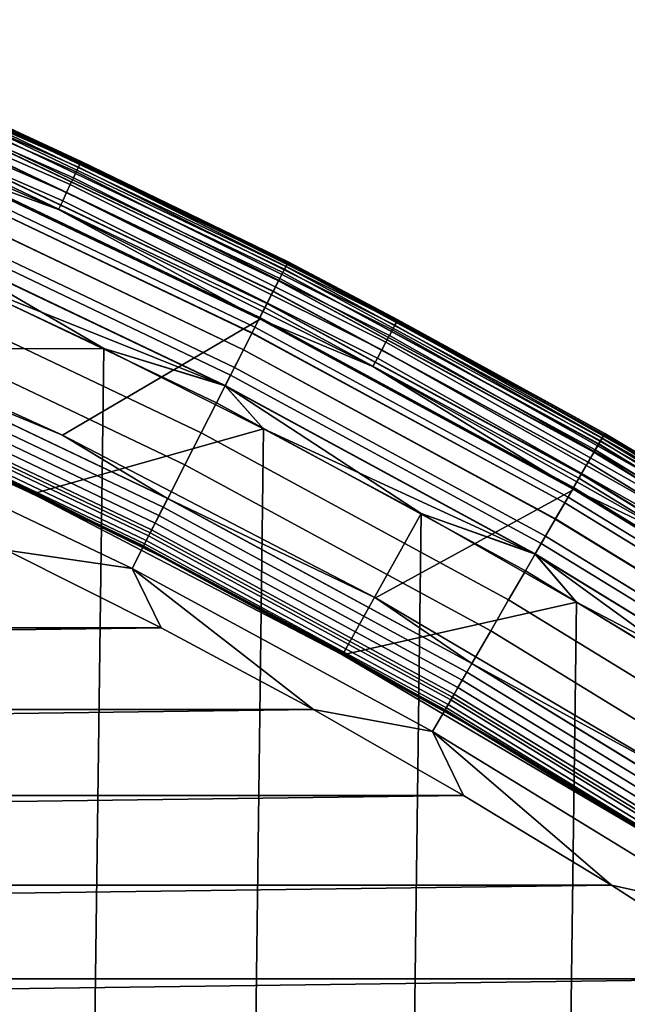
# Model space of a CAD drawing. Header units: metres. Extents: x -22 to 239, y -22 to 22.
# Tile 73 of 256: x 8.92 to 10.82, y 16.83 to 19.91. Entities that reach past the tile are written whole.
import ezdxf

# ---------------------------------------------------------------- set-up
doc = ezdxf.new("R2010")
doc.units = ezdxf.units.M
doc.layers.add('solid_10_151_033_XXX', color=7, linetype='CONTINUOUS')

msp = doc.modelspace()

# ---------------------------------------------------------------- linework, layer by layer
at = {"layer": 'solid_10_151_033_XXX'}
for points in [[(8.09147, 19.895851, 213.359375), (9.104955, 19.452932, 213.359375), (9.098006, 19.438087, 213.332565), (8.085295, 19.880669, 213.332565)], [(8.095987, 19.906961, 213.388412), (9.110039, 19.463795, 213.388412), (9.104955, 19.452932, 213.359375), (8.09147, 19.895851, 213.359375)], [(8.098737, 19.913721, 213.418961), (9.113132, 19.470404, 213.418961), (9.110039, 19.463795, 213.388412), (8.095987, 19.906961, 213.388412)], [(8.098737, 19.913721, 213.418961), (8.744838, 19.641228, 213.449997), (9.113132, 19.470404, 213.418961)], [(8.077615, 19.861784, 213.30867), (9.089365, 19.419624, 213.30867), (9.079243, 19.397999, 213.288254), (8.06862, 19.839666, 213.288254)], [(8.085295, 19.880669, 213.332565), (9.098006, 19.438087, 213.332565), (9.089365, 19.419624, 213.30867), (8.077615, 19.861784, 213.30867)], [(8.06862, 19.839666, 213.288254), (9.079243, 19.397999, 213.288254), (9.067891, 19.373745, 213.27182), (8.058532, 19.814861, 213.27182)], [(8.058532, 19.814861, 213.27182), (9.067891, 19.373745, 213.27182), (9.055589, 19.34746, 213.259796), (8.047599, 19.787977, 213.259796)], [(8.047599, 19.787977, 213.259796), (9.055589, 19.34746, 213.259796), (9.04264, 19.319796, 213.252457), (8.036091, 19.759682, 213.252457)], [(8.036091, 19.759682, 213.252457), (9.04264, 19.319796, 213.252457), (8.666456, 19.457197, 213.25)], [(8.720918, 19.587502, 269.121063), (9.734097, 19.10424, 269.121063), (9.748878, 19.133253, 268.999603), (8.734161, 19.617249, 268.999603)], [(8.737902, 19.625648, 1.170527), (9.753054, 19.141445, 1.170527), (9.743494, 19.122684, 1.108537), (8.729337, 19.606411, 1.108537)], [(8.729439, 19.60664, 212.49086), (9.743608, 19.122906, 212.49086), (9.75313, 19.141596, 212.428833), (8.73797, 19.625803, 212.428833)], [(8.734161, 19.617249, 268.999603), (9.748878, 19.133253, 268.999603), (9.757812, 19.150784, 268.875427), (8.742164, 19.635221, 268.875427)], [(8.743098, 19.63732, 1.234737), (9.758854, 19.152828, 1.234737), (9.753054, 19.141445, 1.170527), (8.737902, 19.625648, 1.170527)], [(8.73797, 19.625803, 212.428833), (9.75313, 19.141596, 212.428833), (9.758892, 19.152905, 212.364609), (8.743133, 19.637398, 212.364609)], [(8.742164, 19.635221, 268.875427), (9.757812, 19.150784, 268.875427), (9.760793, 19.156641, 268.75), (8.744835, 19.641228, 268.75)], [(9.758854, 19.152828, 1.234737), (8.743098, 19.63732, 1.234737), (8.744838, 19.641228, 1.3), (9.760796, 19.156641, 1.3)], [(8.743133, 19.637398, 212.364609), (9.758892, 19.152905, 212.364609), (9.760796, 19.156641, 212.300003), (8.744838, 19.641228, 212.300003)], [(8.744835, 19.641228, 268.75), (9.760793, 19.156641, 268.75), (9.760796, 19.156641, 213.449997), (8.744838, 19.641228, 213.449997)], [(9.760796, 19.156641, 1.3), (8.744838, 19.641228, 1.3), (8.744838, 19.641228, 212.300003), (9.760796, 19.156641, 212.300003)], [(9.113132, 19.470404, 213.418961), (8.744838, 19.641228, 213.449997), (9.760796, 19.156641, 213.449997)], [(8.702579, 19.54631, 269.238434), (9.713627, 19.064066, 269.238434), (9.734097, 19.10424, 269.121063), (8.720918, 19.587502, 269.121063)], [(8.729337, 19.606411, 1.108537), (9.743494, 19.122684, 1.108537), (9.73034, 19.096867, 1.04983), (8.717551, 19.579941, 1.04983)], [(8.717685, 19.58024, 212.549606), (9.730488, 19.097158, 212.549606), (9.743608, 19.122906, 212.49086), (8.729439, 19.60664, 212.49086)], [(8.717551, 19.579941, 1.04983), (9.73034, 19.096867, 1.04983), (9.713816, 19.064436, 0.995412), (8.702747, 19.546692, 0.995412)], [(8.702909, 19.547054, 212.604065), (9.713997, 19.064791, 212.604065), (9.730488, 19.097158, 212.549606), (8.717685, 19.58024, 212.549606)], [(8.679345, 19.494127, 269.350433), (9.687694, 19.01317, 269.350433), (9.713627, 19.064066, 269.238434), (8.702579, 19.54631, 269.238434)], [(8.702747, 19.546692, 0.995412), (9.713816, 19.064436, 0.995412), (9.694205, 19.025949, 0.946215), (8.685179, 19.507231, 0.946215)], [(8.685367, 19.507652, 212.65332), (9.694415, 19.026361, 212.65332), (9.713997, 19.064791, 212.604065), (8.702909, 19.547054, 212.604065)], [(8.651472, 19.431524, 269.455841), (9.656583, 18.95211, 269.455841), (9.687694, 19.01317, 269.350433), (8.679345, 19.494127, 269.350433)], [(8.685179, 19.507231, 0.946215), (9.694205, 19.025949, 0.946215), (9.671845, 18.982065, 0.903084), (8.665146, 19.462236, 0.903084)], [(8.665357, 19.462709, 212.696518), (9.672081, 18.982527, 212.696518), (9.694415, 19.026361, 212.65332), (8.685367, 19.507652, 212.65332)], [(8.665146, 19.462236, 0.903084), (9.671845, 18.982065, 0.903084), (9.647118, 18.933535, 0.866758), (8.642992, 19.412477, 0.866758)], [(8.643223, 19.412996, 212.73291), (9.647375, 18.93404, 212.73291), (9.672081, 18.982527, 212.696518), (8.665357, 19.462709, 212.696518)], [(9.110039, 19.463795, 213.388412), (10.099932, 18.969013, 213.388412), (10.094296, 18.958429, 213.359375), (9.104955, 19.452932, 213.359375)], [(9.113132, 19.470404, 213.418961), (10.103361, 18.975454, 213.418961), (10.099932, 18.969013, 213.388412), (9.110039, 19.463795, 213.388412)], [(9.113132, 19.470404, 213.418961), (9.760796, 19.156641, 213.449997), (10.103361, 18.975454, 213.418961)], [(9.055339, 18.614264, 213.25), (8.051414, 19.069994, 213.25), (8.666456, 19.457197, 213.25), (9.673222, 18.976795, 213.25)], [(8.619266, 19.359188, 269.553528), (9.620635, 18.881559, 269.553528), (9.656583, 18.95211, 269.455841), (8.651472, 19.431524, 269.455841)], [(9.04264, 19.319796, 213.252457), (9.673222, 18.976795, 213.25), (8.666456, 19.457197, 213.25)], [(9.098006, 19.438087, 213.332565), (10.086592, 18.94396, 213.332565), (10.077011, 18.925966, 213.30867), (9.089365, 19.419624, 213.30867)], [(9.104955, 19.452932, 213.359375), (10.094296, 18.958429, 213.359375), (10.086592, 18.94396, 213.332565), (9.098006, 19.438087, 213.332565)], [(8.642992, 19.412477, 0.866758), (9.647118, 18.933535, 0.866758), (9.620448, 18.881193, 0.83786), (8.619099, 19.358812, 0.83786)], [(8.619345, 19.359364, 212.761887), (9.620723, 18.881731, 212.761887), (9.647375, 18.93404, 212.73291), (8.643223, 19.412996, 212.73291)], [(9.089365, 19.419624, 213.30867), (10.077011, 18.925966, 213.30867), (10.065789, 18.90489, 213.288254), (9.079243, 19.397999, 213.288254)], [(9.067891, 19.373745, 213.27182), (10.053204, 18.881254, 213.27182), (10.039565, 18.855637, 213.259796), (9.055589, 19.34746, 213.259796)], [(9.079243, 19.397999, 213.288254), (10.065789, 18.90489, 213.288254), (10.053204, 18.881254, 213.27182), (9.067891, 19.373745, 213.27182)], [(8.583079, 19.277912, 269.642365), (9.580245, 18.80229, 269.642365), (9.620635, 18.881559, 269.553528), (8.619266, 19.359188, 269.553528)], [(8.619099, 19.358812, 0.83786), (9.620448, 18.881193, 0.83786), (9.592293, 18.825935, 0.816885), (8.593874, 19.302156, 0.816885)], [(8.594131, 19.302734, 212.782944), (9.59258, 18.826498, 212.782944), (9.620723, 18.881731, 212.761887), (8.619345, 19.359364, 212.761887)], [(9.055589, 19.34746, 213.259796), (10.039565, 18.855637, 213.259796), (10.025208, 18.828674, 213.252457), (9.04264, 19.319796, 213.252457)], [(9.04264, 19.319796, 213.252457), (10.025208, 18.828674, 213.252457), (9.673222, 18.976795, 213.25)], [(8.543311, 19.188591, 269.721405), (9.535856, 18.715172, 269.721405), (9.580245, 18.80229, 269.642365), (8.583079, 19.277912, 269.642365)], [(8.593874, 19.302156, 0.816885), (9.592293, 18.825935, 0.816885), (9.563135, 18.768709, 0.804193), (8.56775, 19.243483, 0.804193)], [(8.568014, 19.244076, 212.795715), (9.563429, 18.769287, 212.795715), (9.59258, 18.826498, 212.782944), (8.594131, 19.302734, 212.782944)], [(8.56775, 19.243483, 0.804193), (9.563135, 18.768709, 0.804193), (8.678222, 19.122982, 0.8)], [(8.568014, 19.244076, 212.795715), (8.678239, 19.122974, 212.800003), (9.184234, 18.885174, 212.800003)], [(8.568014, 19.244076, 212.795715), (9.184234, 18.885174, 212.800003), (9.563429, 18.769287, 212.795715)], [(8.500398, 19.092205, 269.789795), (9.487957, 18.621164, 269.789795), (9.535856, 18.715172, 269.721405), (8.543311, 19.188591, 269.721405)], [(9.757812, 19.150784, 268.875427), (10.746713, 18.613853, 268.875427), (10.749997, 18.619549, 268.75), (9.760793, 19.156641, 268.75)], [(10.747861, 18.615841, 1.234737), (9.758854, 19.152828, 1.234737), (9.760796, 19.156641, 1.3), (10.75, 18.619547, 1.3)], [(9.758892, 19.152905, 212.364609), (10.747904, 18.615915, 212.364609), (10.75, 18.619547, 212.300003), (9.760796, 19.156641, 212.300003)], [(9.760793, 19.156641, 268.75), (10.749997, 18.619549, 268.75), (10.75, 18.619547, 213.449997), (9.760796, 19.156641, 213.449997)], [(10.75, 18.619547, 1.3), (9.760796, 19.156641, 1.3), (9.760796, 19.156641, 212.300003), (10.75, 18.619547, 212.300003)], [(10.103361, 18.975454, 213.418961), (9.760796, 19.156641, 213.449997), (10.75, 18.619547, 213.449997)], [(7.968544, 18.88134, 212.800003), (9.184234, 18.885174, 212.800003), (8.678239, 19.122974, 212.800003)], [(8.166006, -19.347256, 0.8), (8.678222, 19.122982, 0.8), (9.184218, 18.885181, 0.8), (8.678244, -19.122972, 0.8)], [(9.563135, 18.768709, 0.804193), (9.184218, 18.885181, 0.8), (8.678222, 19.122982, 0.8)], [(9.743494, 19.122684, 1.108537), (10.730945, 18.586542, 1.108537), (10.716457, 18.561449, 1.04983), (9.73034, 19.096867, 1.04983)], [(9.730488, 19.097158, 212.549606), (10.71662, 18.561731, 212.549606), (10.73107, 18.586758, 212.49086), (9.743608, 19.122906, 212.49086)], [(9.734097, 19.10424, 269.121063), (10.720595, 18.568615, 269.121063), (10.736876, 18.596813, 268.999603), (9.748878, 19.133253, 268.999603)], [(9.753054, 19.141445, 1.170527), (10.741473, 18.604776, 1.170527), (10.730945, 18.586542, 1.108537), (9.743494, 19.122684, 1.108537)], [(9.743608, 19.122906, 212.49086), (10.73107, 18.586758, 212.49086), (10.741557, 18.604923, 212.428833), (9.75313, 19.141596, 212.428833)], [(9.748878, 19.133253, 268.999603), (10.736876, 18.596813, 268.999603), (10.746713, 18.613853, 268.875427), (9.757812, 19.150784, 268.875427)], [(9.758854, 19.152828, 1.234737), (10.747861, 18.615841, 1.234737), (10.741473, 18.604776, 1.170527), (9.753054, 19.141445, 1.170527)], [(9.75313, 19.141596, 212.428833), (10.741557, 18.604923, 212.428833), (10.747904, 18.615915, 212.364609), (9.758892, 19.152905, 212.364609)], [(8.454808, 18.989811, 269.846771), (9.437072, 18.521296, 269.846771), (9.487957, 18.621164, 269.789795), (8.500398, 19.092205, 269.789795)], [(9.713627, 19.064066, 269.238434), (10.69805, 18.529568, 269.238434), (10.720595, 18.568615, 269.121063), (9.734097, 19.10424, 269.121063)], [(9.73034, 19.096867, 1.04983), (10.716457, 18.561449, 1.04983), (10.698258, 18.529928, 0.995412), (9.713816, 19.064436, 0.995412)], [(9.713997, 19.064791, 212.604065), (10.698458, 18.530272, 212.604065), (10.71662, 18.561731, 212.549606), (9.730488, 19.097158, 212.549606)], [(8.406824, 18.882036, 213.252426), (8.051414, 19.069994, 213.25), (9.055339, 18.614264, 213.25)], [(9.687694, 19.01317, 269.350433), (10.66949, 18.480099, 269.350433), (10.69805, 18.529568, 269.238434), (9.713627, 19.064066, 269.238434)], [(9.713816, 19.064436, 0.995412), (10.698258, 18.529928, 0.995412), (10.676661, 18.492519, 0.946215), (9.694205, 19.025949, 0.946215)], [(9.694415, 19.026361, 212.65332), (10.676892, 18.49292, 212.65332), (10.698458, 18.530272, 212.604065), (9.713997, 19.064791, 212.604065)], [(9.656583, 18.95211, 269.455841), (10.635225, 18.420752, 269.455841), (10.66949, 18.480099, 269.350433), (9.687694, 19.01317, 269.350433)], [(9.694205, 19.025949, 0.946215), (10.676661, 18.492519, 0.946215), (10.652035, 18.449865, 0.903084), (9.671845, 18.982065, 0.903084)], [(9.672081, 18.982527, 212.696518), (10.652294, 18.450315, 212.696518), (10.676892, 18.49292, 212.65332), (9.694415, 19.026361, 212.65332)], [(8.407045, 18.882532, 269.891693), (9.383759, 18.416664, 269.891693), (9.437072, 18.521296, 269.846771), (8.454808, 18.989811, 269.846771)], [(10.033556, 18.105738, 213.25), (9.055339, 18.614264, 213.25), (9.673222, 18.976795, 213.25), (10.653478, 18.444332, 213.25)], [(9.671845, 18.982065, 0.903084), (10.652035, 18.449865, 0.903084), (10.624802, 18.402697, 0.866758), (9.647118, 18.933535, 0.866758)], [(9.647375, 18.93404, 212.73291), (10.625085, 18.403187, 212.73291), (10.652294, 18.450315, 212.696518), (9.672081, 18.982527, 212.696518)], [(10.025208, 18.828674, 213.252457), (10.653478, 18.444332, 213.25), (9.673222, 18.976795, 213.25)], [(10.099932, 18.969013, 213.388412), (11.063041, 18.423931, 213.388412), (11.056868, 18.413649, 213.359375), (10.094296, 18.958429, 213.359375)], [(10.103361, 18.975454, 213.418961), (11.066798, 18.430187, 213.418961), (11.063041, 18.423931, 213.388412), (10.099932, 18.969013, 213.388412)], [(10.103361, 18.975454, 213.418961), (10.75, 18.619547, 213.449997), (11.066798, 18.430187, 213.418961)], [(9.620635, 18.881559, 269.553528), (10.595634, 18.352177, 269.553528), (10.635225, 18.420752, 269.455841), (9.656583, 18.95211, 269.455841)], [(10.086592, 18.94396, 213.332565), (11.048429, 18.399597, 213.332565), (11.037935, 18.38212, 213.30867), (10.077011, 18.925966, 213.30867)], [(10.094296, 18.958429, 213.359375), (11.056868, 18.413649, 213.359375), (11.048429, 18.399597, 213.332565), (10.086592, 18.94396, 213.332565)], [(9.647118, 18.933535, 0.866758), (10.624802, 18.402697, 0.866758), (10.595428, 18.351822, 0.83786), (9.620448, 18.881193, 0.83786)], [(9.620723, 18.881731, 212.761887), (10.595732, 18.352345, 212.761887), (10.625085, 18.403187, 212.73291), (9.647375, 18.93404, 212.73291)], [(10.077011, 18.925966, 213.30867), (11.037935, 18.38212, 213.30867), (11.025643, 18.36165, 213.288254), (10.065789, 18.90489, 213.288254)], [(8.962178, 18.430468, 212.800003), (9.683778, 18.633959, 212.800003), (9.184234, 18.885174, 212.800003), (7.968544, 18.88134, 212.800003)], [(7.968566, 18.881332, 213.25), (8.962173, 18.430471, 213.25), (8.962178, 18.430468, 212.800003), (7.968544, 18.88134, 212.800003)], [(8.47107, 18.667912, 213.25), (8.962173, 18.430471, 213.25), (7.968566, 18.881332, 213.25)], [(8.357633, 18.771549, 269.924103), (9.328606, 18.308418, 269.924103), (9.383759, 18.416664, 269.891693), (8.407045, 18.882532, 269.891693)], [(9.36964, 18.388954, 213.25972), (8.394396, 18.854122, 213.25972), (8.406824, 18.882036, 213.252426), (9.383512, 18.41618, 213.252426)], [(9.383512, 18.41618, 213.252426), (8.406824, 18.882036, 213.252426), (9.055339, 18.614264, 213.25)], [(8.678244, -19.122972, 0.8), (9.184218, 18.885181, 0.8), (9.683763, 18.633968, 0.8), (9.184237, -18.885172, 0.8)], [(9.563135, 18.768709, 0.804193), (9.683763, 18.633968, 0.8), (9.184218, 18.885181, 0.8)], [(9.563429, 18.769287, 212.795715), (9.184234, 18.885174, 212.800003), (9.683778, 18.633959, 212.800003)], [(9.580245, 18.80229, 269.642365), (10.551151, 18.275131, 269.642365), (10.595634, 18.352177, 269.553528), (9.620635, 18.881559, 269.553528)], [(9.620448, 18.881193, 0.83786), (10.595428, 18.351822, 0.83786), (10.564421, 18.298113, 0.816885), (9.592293, 18.825935, 0.816885)], [(9.59258, 18.826498, 212.782944), (10.564736, 18.29866, 212.782944), (10.595732, 18.352345, 212.761887), (9.620723, 18.881731, 212.761887)], [(10.053204, 18.881254, 213.27182), (11.011858, 18.338692, 213.27182), (10.996918, 18.313812, 213.259796), (10.039565, 18.855637, 213.259796)], [(10.065789, 18.90489, 213.288254), (11.025643, 18.36165, 213.288254), (11.011858, 18.338692, 213.27182), (10.053204, 18.881254, 213.27182)], [(9.356458, 18.363083, 213.271713), (8.382586, 18.827597, 213.271713), (8.394396, 18.854122, 213.25972), (9.36964, 18.388954, 213.25972)], [(10.039565, 18.855637, 213.259796), (10.996918, 18.313812, 213.259796), (10.981193, 18.287624, 213.252457), (10.025208, 18.828674, 213.252457)], [(9.344292, 18.339205, 213.288101), (8.371685, 18.803114, 213.288101), (8.382586, 18.827597, 213.271713), (9.356458, 18.363083, 213.271713)], [(9.592293, 18.825935, 0.816885), (10.564421, 18.298113, 0.816885), (10.532307, 18.242491, 0.804193), (9.563135, 18.768709, 0.804193)], [(9.563429, 18.769287, 212.795715), (10.532632, 18.243053, 212.795715), (10.564736, 18.29866, 212.782944), (9.59258, 18.826498, 212.782944)], [(10.025208, 18.828674, 213.252457), (10.981193, 18.287624, 213.252457), (10.653478, 18.444332, 213.25)], [(9.33344, 18.317907, 213.308487), (8.361963, 18.781277, 213.308487), (8.371685, 18.803114, 213.288101), (9.344292, 18.339205, 213.288101)], [(9.535856, 18.715172, 269.721405), (10.502264, 18.190456, 269.721405), (10.551151, 18.275131, 269.642365), (9.580245, 18.80229, 269.642365)], [(8.307112, 18.658079, 269.943604), (9.272216, 18.197748, 269.943604), (9.328606, 18.308418, 269.924103), (8.357633, 18.771549, 269.924103)], [(9.316714, 18.285082, 213.359146), (8.346979, 18.747622, 213.359146), (8.35366, 18.762627, 213.332367), (9.324171, 18.299717, 213.332367)], [(9.324171, 18.299717, 213.332367), (8.35366, 18.762627, 213.332367), (8.361963, 18.781277, 213.308487), (9.33344, 18.317907, 213.308487)], [(9.563135, 18.768709, 0.804193), (10.532307, 18.242491, 0.804193), (9.683763, 18.633968, 0.8)], [(9.563429, 18.769287, 212.795715), (9.683778, 18.633959, 212.800003), (10.176441, 18.369539, 212.800003)], [(9.563429, 18.769287, 212.795715), (10.176441, 18.369539, 212.800003), (10.532632, 18.243053, 212.795715)], [(8.339103, 18.729931, 213.418716), (9.307923, 18.267828, 213.418716), (9.306806, 18.265635, 213.449997), (8.338101, 18.727682, 213.449997)], [(8.965041, 18.435781, 213.25), (8.47107, 18.667912, 213.25), (8.338101, 18.727682, 213.449997), (9.306806, 18.265635, 213.449997)], [(8.342087, 18.736633, 213.388168), (9.311254, 18.274364, 213.388168), (9.307923, 18.267828, 213.418716), (8.339103, 18.729931, 213.418716)], [(9.311254, 18.274364, 213.388168), (8.342087, 18.736633, 213.388168), (8.346979, 18.747622, 213.359146), (9.316714, 18.285082, 213.359146)], [(9.487957, 18.621164, 269.789795), (10.449511, 18.099083, 269.789795), (10.502264, 18.190456, 269.721405), (9.535856, 18.715172, 269.721405)], [(8.47107, 18.667912, 213.25), (8.965041, 18.435781, 213.25), (8.962173, 18.430471, 213.25)], [(8.307112, 18.658079, 269.943604), (8.880068, 18.254709, 269.950012), (9.272216, 18.197748, 269.943604)], [(9.930387, 17.927361, 212.800003), (10.176441, 18.369539, 212.800003), (9.683778, 18.633959, 212.800003), (8.962178, 18.430468, 212.800003)], [(9.184237, -18.885172, 0.8), (9.683763, 18.633968, 0.8), (10.176424, 18.369549, 0.8), (9.683781, -18.633959, 0.8)], [(10.532307, 18.242491, 0.804193), (10.176424, 18.369549, 0.8), (9.683763, 18.633968, 0.8)], [(9.383512, 18.41618, 213.252426), (9.055339, 18.614264, 213.25), (10.033556, 18.105738, 213.25)], [(9.437072, 18.521296, 269.846771), (10.393468, 18.002014, 269.846771), (10.449511, 18.099083, 269.789795), (9.487957, 18.621164, 269.789795)], [(10.741473, 18.604776, 1.170527), (11.700451, 18.017115, 1.170527), (11.688983, 17.999454, 1.108537), (10.730945, 18.586542, 1.108537)], [(10.73107, 18.586758, 212.49086), (11.689119, 17.999664, 212.49086), (11.700543, 18.017256, 212.428833), (10.741557, 18.604923, 212.428833)], [(10.736876, 18.596813, 268.999603), (11.695443, 18.009403, 268.999603), (11.706159, 18.025904, 268.875427), (10.746713, 18.613853, 268.875427)], [(10.747861, 18.615841, 1.234737), (11.70741, 18.02783, 1.234737), (11.700451, 18.017115, 1.170527), (10.741473, 18.604776, 1.170527)], [(10.741557, 18.604923, 212.428833), (11.700543, 18.017256, 212.428833), (11.707456, 18.027901, 212.364609), (10.747904, 18.615915, 212.364609)], [(10.746713, 18.613853, 268.875427), (11.706159, 18.025904, 268.875427), (11.709736, 18.03142, 268.75), (10.749997, 18.619549, 268.75)], [(11.70741, 18.02783, 1.234737), (10.747861, 18.615841, 1.234737), (10.75, 18.619547, 1.3), (11.709739, 18.031418, 1.3)], [(10.747904, 18.615915, 212.364609), (11.707456, 18.027901, 212.364609), (11.709739, 18.031418, 212.300003), (10.75, 18.619547, 212.300003)], [(10.749997, 18.619549, 268.75), (11.709736, 18.03142, 268.75), (11.70974, 18.031418, 213.449997), (10.75, 18.619547, 213.449997)], [(11.709739, 18.031418, 1.3), (10.75, 18.619547, 1.3), (10.75, 18.619547, 212.300003), (11.709739, 18.031418, 212.300003)], [(11.066798, 18.430187, 213.418961), (10.75, 18.619547, 213.449997), (11.70974, 18.031418, 213.449997)], [(10.69805, 18.529568, 269.238434), (11.653152, 17.944281, 269.238434), (11.67771, 17.982096, 269.121063), (10.720595, 18.568615, 269.121063)], [(10.730945, 18.586542, 1.108537), (11.688983, 17.999454, 1.108537), (11.673202, 17.975155, 1.04983), (10.716457, 18.561449, 1.04983)], [(10.71662, 18.561731, 212.549606), (11.67338, 17.97543, 212.549606), (11.689119, 17.999664, 212.49086), (10.73107, 18.586758, 212.49086)], [(10.720595, 18.568615, 269.121063), (11.67771, 17.982096, 269.121063), (11.695443, 18.009403, 268.999603), (10.736876, 18.596813, 268.999603)], [(10.716457, 18.561449, 1.04983), (11.673202, 17.975155, 1.04983), (11.653378, 17.94463, 0.995412), (10.698258, 18.529928, 0.995412)], [(10.698458, 18.530272, 212.604065), (11.653596, 17.944963, 212.604065), (11.67338, 17.97543, 212.549606), (10.71662, 18.561731, 212.549606)], [(9.383759, 18.416664, 269.891693), (10.334753, 17.900316, 269.891693), (10.393468, 18.002014, 269.846771), (9.437072, 18.521296, 269.846771)], [(10.66949, 18.480099, 269.350433), (11.622041, 17.896374, 269.350433), (11.653152, 17.944281, 269.238434), (10.69805, 18.529568, 269.238434)], [(10.698258, 18.529928, 0.995412), (11.653378, 17.94463, 0.995412), (11.629852, 17.908403, 0.946215), (10.676661, 18.492519, 0.946215)], [(10.676892, 18.49292, 212.65332), (11.630105, 17.908791, 212.65332), (11.653596, 17.944963, 212.604065), (10.698458, 18.530272, 212.604065)], [(10.635225, 18.420752, 269.455841), (11.584718, 17.838902, 269.455841), (11.622041, 17.896374, 269.350433), (10.66949, 18.480099, 269.350433)], [(10.676661, 18.492519, 0.946215), (11.629852, 17.908403, 0.946215), (11.603027, 17.867096, 0.903084), (10.652035, 18.449865, 0.903084)], [(10.652294, 18.450315, 212.696518), (11.603311, 17.867531, 212.696518), (11.630105, 17.908791, 212.65332), (10.676892, 18.49292, 212.65332)], [(10.652035, 18.449865, 0.903084), (11.603027, 17.867096, 0.903084), (11.573363, 17.821417, 0.866758), (10.624802, 18.402697, 0.866758)], [(10.625085, 18.403187, 212.73291), (11.573672, 17.821892, 212.73291), (11.603311, 17.867531, 212.696518), (10.652294, 18.450315, 212.696518)], [(8.965041, 18.435781, 213.25), (9.452317, 18.190762, 213.25), (8.962173, 18.430471, 213.25)], [(8.962173, 18.430471, 213.25), (9.93035, 17.92738, 213.25), (9.930387, 17.927361, 212.800003), (8.962178, 18.430468, 212.800003)], [(9.452317, 18.190762, 213.25), (9.93035, 17.92738, 213.25), (8.962173, 18.430471, 213.25)], [(8.965041, 18.435781, 213.25), (9.306806, 18.265635, 213.449997), (9.452317, 18.190762, 213.25)], [(9.328606, 18.308418, 269.924103), (10.27401, 17.795107, 269.924103), (10.334753, 17.900316, 269.891693), (9.383759, 18.416664, 269.891693)], [(10.319202, 17.873384, 213.25972), (9.36964, 18.388954, 213.25972), (9.383512, 18.41618, 213.252426), (10.33448, 17.899845, 213.252426)], [(10.33448, 17.899845, 213.252426), (9.383512, 18.41618, 213.252426), (10.033556, 18.105738, 213.25)], [(10.983269, 17.545877, 213.25), (10.033556, 18.105738, 213.25), (10.653478, 18.444332, 213.25), (11.604541, 17.861259, 213.25)], [(10.595634, 18.352177, 269.553528), (11.541593, 17.772493, 269.553528), (11.584718, 17.838902, 269.455841), (10.635225, 18.420752, 269.455841)], [(10.981193, 18.287624, 213.252457), (11.604541, 17.861259, 213.25), (10.653478, 18.444332, 213.25)], [(10.304685, 17.848238, 213.271713), (9.356458, 18.363083, 213.271713), (9.36964, 18.388954, 213.25972), (10.319202, 17.873384, 213.25972)], [(10.624802, 18.402697, 0.866758), (11.573363, 17.821417, 0.866758), (11.541368, 17.772148, 0.83786), (10.595428, 18.351822, 0.83786)], [(10.595732, 18.352345, 212.761887), (11.541698, 17.772655, 212.761887), (11.573672, 17.821892, 212.73291), (10.625085, 18.403187, 212.73291)], [(10.291285, 17.825029, 213.288101), (9.344292, 18.339205, 213.288101), (9.356458, 18.363083, 213.271713), (10.304685, 17.848238, 213.271713)], [(9.683781, -18.633959, 0.8), (10.176424, 18.369549, 0.8), (10.66183, 18.092134, 0.8), (10.176444, -18.369537, 0.8)], [(10.532632, 18.243053, 212.795715), (10.176441, 18.369539, 212.800003), (9.930387, 17.927361, 212.800003), (10.66185, 18.092123, 212.800003)], [(10.532307, 18.242491, 0.804193), (10.66183, 18.092134, 0.8), (10.176424, 18.369549, 0.8)], [(10.279334, 17.804329, 213.308487), (9.33344, 18.317907, 213.308487), (9.344292, 18.339205, 213.288101), (10.291285, 17.825029, 213.288101)], [(10.551151, 18.275131, 269.642365), (11.493138, 17.69788, 269.642365), (11.541593, 17.772493, 269.553528), (10.595634, 18.352177, 269.553528)], [(10.595428, 18.351822, 0.83786), (11.541368, 17.772148, 0.83786), (11.507591, 17.720137, 0.816885), (10.564421, 18.298113, 0.816885)], [(10.564736, 18.29866, 212.782944), (11.507936, 17.720667, 212.782944), (11.541698, 17.772655, 212.761887), (10.595732, 18.352345, 212.761887)], [(9.272216, 18.197748, 269.943604), (10.211905, 17.687538, 269.943604), (10.27401, 17.795107, 269.924103), (9.328606, 18.308418, 269.924103)], [(10.260914, 17.772423, 213.359146), (9.316714, 18.285082, 213.359146), (9.324171, 18.299717, 213.332367), (10.269126, 17.786648, 213.332367)], [(10.269126, 17.786648, 213.332367), (9.324171, 18.299717, 213.332367), (9.33344, 18.317907, 213.308487), (10.279334, 17.804329, 213.308487)], [(10.564421, 18.298113, 0.816885), (11.507591, 17.720137, 0.816885), (11.472611, 17.666271, 0.804193), (10.532307, 18.242491, 0.804193)], [(10.532632, 18.243053, 212.795715), (11.472964, 17.666817, 212.795715), (11.507936, 17.720667, 212.782944), (10.564736, 18.29866, 212.782944)], [(9.307923, 18.267828, 213.418716), (10.251231, 17.755653, 213.418716), (10.25, 17.753521, 213.449997), (9.306806, 18.265635, 213.449997)], [(9.932996, 17.932804, 213.25), (9.452317, 18.190762, 213.25), (9.306806, 18.265635, 213.449997), (10.25, 17.753521, 213.449997)], [(9.311254, 18.274364, 213.388168), (10.254899, 17.762007, 213.388168), (10.251231, 17.755653, 213.418716), (9.307923, 18.267828, 213.418716)], [(10.254899, 17.762007, 213.388168), (9.311254, 18.274364, 213.388168), (9.316714, 18.285082, 213.359146), (10.260914, 17.772423, 213.359146)], [(10.502264, 18.190456, 269.721405), (11.439886, 17.615881, 269.721405), (11.493138, 17.69788, 269.642365), (10.551151, 18.275131, 269.642365)], [(9.363029, 18.011765, 269.950012), (8.880068, 18.254709, 269.950012), (-9.363023, 18.011766, 269.950012)], [(9.272216, 18.197748, 269.943604), (8.880068, 18.254709, 269.950012), (9.363029, 18.011765, 269.950012)], [(10.532307, 18.242491, 0.804193), (11.472611, 17.666271, 0.804193), (10.66183, 18.092134, 0.8)], [(10.532632, 18.243053, 212.795715), (10.66185, 18.092123, 212.800003), (11.139784, 17.80183, 212.800003)], [(10.532632, 18.243053, 212.795715), (11.139784, 17.80183, 212.800003), (11.472964, 17.666817, 212.795715)], [(9.272216, 18.197748, 269.943604), (9.363029, 18.011765, 269.950012), (9.83932, 17.756062, 269.950012)], [(9.272216, 18.197748, 269.943604), (9.83932, 17.756062, 269.950012), (10.211905, 17.687538, 269.943604)], [(9.452317, 18.190762, 213.25), (9.932996, 17.932804, 213.25), (9.93035, 17.92738, 213.25)], [(10.449511, 18.099083, 269.789795), (11.382422, 17.527393, 269.789795), (11.439886, 17.615881, 269.721405), (10.502264, 18.190456, 269.721405)], [(10.870415, 17.373453, 212.800003), (11.139784, 17.80183, 212.800003), (10.66185, 18.092123, 212.800003), (9.930387, 17.927361, 212.800003)], [(10.33448, 17.899845, 213.252426), (10.033556, 18.105738, 213.25), (10.983269, 17.545877, 213.25)], [(10.176444, -18.369537, 0.8), (10.66183, 18.092134, 0.8), (11.139764, 17.801844, 0.8), (10.661853, -18.092121, 0.8)], [(10.393468, 18.002014, 269.846771), (11.321377, 17.433392, 269.846771), (11.382422, 17.527393, 269.789795), (10.449511, 18.099083, 269.789795)], [(11.472611, 17.666271, 0.804193), (11.139764, 17.801844, 0.8), (10.66183, 18.092134, 0.8)], [(9.363029, 18.011765, 269.950012), (-9.363023, 18.011766, 269.950012), (-9.839314, 17.756065, 269.950012)], [(9.83932, 17.756062, 269.950012), (9.363029, 18.011765, 269.950012), (-9.839314, 17.756065, 269.950012)], [(10.334753, 17.900316, 269.891693), (11.25742, 17.334906, 269.891693), (11.321377, 17.433392, 269.846771), (10.393468, 18.002014, 269.846771)], [(9.932996, 17.932804, 213.25), (10.407025, 17.661932, 213.25), (9.93035, 17.92738, 213.25)], [(9.93035, 17.92738, 213.25), (10.870432, 17.373442, 213.25), (10.870415, 17.373453, 212.800003), (9.930387, 17.927361, 212.800003)], [(10.407025, 17.661932, 213.25), (10.870432, 17.373442, 213.25), (9.93035, 17.92738, 213.25)], [(9.932996, 17.932804, 213.25), (10.25, 17.753521, 213.449997), (10.407025, 17.661932, 213.25)], [(10.27401, 17.795107, 269.924103), (11.191253, 17.233019, 269.924103), (11.25742, 17.334906, 269.891693), (10.334753, 17.900316, 269.891693)], [(11.240481, 17.308823, 213.25972), (10.319202, 17.873384, 213.25972), (10.33448, 17.899845, 213.252426), (11.257123, 17.33445, 213.252426)], [(11.257123, 17.33445, 213.252426), (10.33448, 17.899845, 213.252426), (10.983269, 17.545877, 213.25)], [(11.224668, 17.284472, 213.271713), (10.304685, 17.848238, 213.271713), (10.319202, 17.873384, 213.25972), (11.240481, 17.308823, 213.25972)], [(11.210072, 17.261995, 213.288101), (10.291285, 17.825029, 213.288101), (10.304685, 17.848238, 213.271713), (11.224668, 17.284472, 213.271713)], [(11.185934, 17.224827, 213.332367), (10.269126, 17.786648, 213.332367), (10.279334, 17.804329, 213.308487), (11.197053, 17.241949, 213.308487)], [(11.197053, 17.241949, 213.308487), (10.279334, 17.804329, 213.308487), (10.291285, 17.825029, 213.288101), (11.210072, 17.261995, 213.288101)], [(10.661853, -18.092121, 0.8), (11.139764, 17.801844, 0.8), (11.609725, 17.498978, 0.8), (11.139788, -17.801828, 0.8)], [(10.211905, 17.687538, 269.943604), (11.123604, 17.128847, 269.943604), (11.191253, 17.233019, 269.924103), (10.27401, 17.795107, 269.924103)], [(11.170437, 17.200964, 213.388168), (10.254899, 17.762007, 213.388168), (10.260914, 17.772423, 213.359146), (11.176989, 17.211052, 213.359146)], [(11.176989, 17.211052, 213.359146), (10.260914, 17.772423, 213.359146), (10.269126, 17.786648, 213.332367), (11.185934, 17.224827, 213.332367)], [(9.83932, 17.756062, 269.950012), (-9.839314, 17.756065, 269.950012), (-10.308693, 17.487734, 269.950012)], [(10.308699, 17.48773, 269.950012), (9.83932, 17.756062, 269.950012), (-10.308693, 17.487734, 269.950012)], [(10.211905, 17.687538, 269.943604), (9.83932, 17.756062, 269.950012), (10.308699, 17.48773, 269.950012)], [(10.251231, 17.755653, 213.418716), (11.166441, 17.194811, 213.418716), (11.1651, 17.192747, 213.449997), (10.25, 17.753521, 213.449997)], [(10.407025, 17.661932, 213.25), (10.25, 17.753521, 213.449997), (11.1651, 17.192747, 213.449997)], [(10.254899, 17.762007, 213.388168), (11.170437, 17.200964, 213.388168), (11.166441, 17.194811, 213.418716), (10.251231, 17.755653, 213.418716)], [(10.211905, 17.687538, 269.943604), (10.308699, 17.48773, 269.950012), (10.770714, 17.207024, 269.950012)], [(10.211905, 17.687538, 269.943604), (10.770714, 17.207024, 269.950012), (11.123604, 17.128847, 269.943604)], [(10.407025, 17.661932, 213.25), (10.873713, 17.378498, 213.25), (10.870432, 17.373442, 213.25)], [(10.407025, 17.661932, 213.25), (11.1651, 17.192747, 213.449997), (10.873713, 17.378498, 213.25)], [(10.308699, 17.48773, 269.950012), (-10.308693, 17.487734, 269.950012), (-10.770707, 17.207027, 269.950012)], [(10.770714, 17.207024, 269.950012), (10.308699, 17.48773, 269.950012), (-10.770707, 17.207027, 269.950012)], [(10.770714, 17.207024, 269.950012), (-10.770707, 17.207027, 269.950012), (-11.225076, 16.914125, 269.950012)], [(11.225082, 16.914122, 269.950012), (10.770714, 17.207024, 269.950012), (-11.225076, 16.914125, 269.950012)], [(11.123604, 17.128847, 269.943604), (10.770714, 17.207024, 269.950012), (11.225082, 16.914122, 269.950012)], [(11.225082, 16.914122, 269.950012), (-11.225076, 16.914125, 269.950012), (-11.67154, 16.609188, 269.950012)], [(11.671546, 16.609184, 269.950012), (11.225082, 16.914122, 269.950012), (-11.67154, 16.609188, 269.950012)]]:
    msp.add_3dface(points, dxfattribs=at)

doc.saveas('drawing.dxf')
